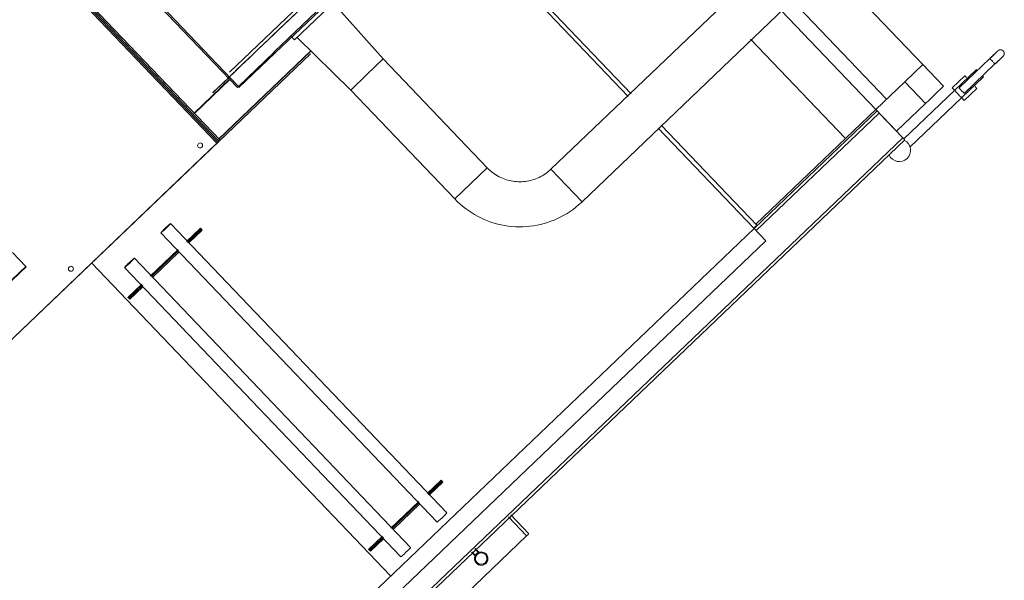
# Model space of a CAD drawing. Header units: metres. Extents: x 135583 to 135939, y 457896 to 458258.
# Tile 255 of 256: x 135776.98 to 135778.95, y 457943.4 to 457944.52. Entities that reach past the tile are written whole.
import ezdxf

# ---------------------------------------------------------------- set-up
doc = ezdxf.new("R2010")
doc.units = ezdxf.units.M
doc.layers.add('NIEUWE INSTALLATIE', color=250, linetype='Continuous', lineweight=0)

msp = doc.modelspace()

# ---------------------------------------------------------------- linework, layer by layer
at = {"layer": 'NIEUWE INSTALLATIE'}
for p, q in [((135777.8529, 457944.7304), (135778.1987, 457944.3686)), ((135778.2044, 457944.3741), (135777.8587, 457944.736)), ((135777.0959, 457944.7236), (135777.4178, 457944.3866)), ((135777.098, 457944.7256), (135777.42, 457944.3887)), ((135777.3786, 457944.2773), (135776.9848, 457944.6894)), ((135776.987, 457944.6914), (135777.3808, 457944.2793)), ((135777.3829, 457944.2814), (135776.9892, 457944.6935)), ((135777.3764, 457944.2752), (135776.9827, 457944.6873)), ((135777.6499, 457944.6541), (135777.4019, 457944.4171)), ((135777.4909, 457944.4578), (135777.6948, 457944.6527)), ((135777.4929, 457944.4556), (135777.6969, 457944.6505)), ((135778.5848, 457944.6448), (135778.7875, 457944.4326)), ((135778.4497, 457944.6106), (135778.0443, 457944.2232)), ((135777.6143, 457944.5606), (135777.573, 457944.5211)), ((135777.7092, 457944.4437), (135777.6091, 457944.5556)), ((135778.7152, 457944.3635), (135778.5247, 457944.563)), ((135778.1065, 457944.1581), (135778.5119, 457944.5455)), ((135778.5045, 457944.5406), (135778.6935, 457944.3428)), ((135777.573, 457944.5211), (135777.5317, 457944.4816)), ((135777.5253, 457944.4883), (135777.5317, 457944.4816)), ((135777.5368, 457944.4865), (135777.6441, 457944.3815)), ((135778.4434, 457944.4832), (135778.6329, 457944.2849)), ((135776.7756, 457943.7011), (135777.5638, 457944.4541)), ((135777.5638, 457944.4589), (135777.3806, 457944.2839)), ((135777.5638, 457944.4584), (135777.3809, 457944.2836)), ((135777.5638, 457944.4542), (135777.3829, 457944.2814)), ((135777.4908, 457944.4564), (135777.42, 457944.3887)), ((135777.4206, 457944.3866), (135777.4929, 457944.4556)), ((135777.4909, 457944.4578), (135777.4901, 457944.4571)), ((135777.4901, 457944.4571), (135777.4908, 457944.4564)), ((135777.4908, 457944.4564), (135777.4901, 457944.4571)), ((135777.4915, 457944.4571), (135777.4909, 457944.4564)), ((135777.6766, 457944.4126), (135777.7092, 457944.4437)), ((135777.9171, 457944.2261), (135777.7092, 457944.4437)), ((135778.7875, 457944.4326), (135778.7514, 457944.3981)), ((135778.829, 457944.3892), (135778.7875, 457944.4326)), ((135778.9215, 457944.4444), (135778.86, 457944.3857)), ((135778.8704, 457944.3749), (135778.9318, 457944.4336)), ((135777.6441, 457944.3815), (135777.6766, 457944.4126)), ((135778.8948, 457944.4224), (135778.7498, 457944.2839)), ((135777.4025, 457944.4039), (135777.3311, 457944.3356)), ((135777.4031, 457944.4033), (135777.3317, 457944.335)), ((135778.7514, 457944.3981), (135778.6935, 457944.3428)), ((135778.7514, 457944.3981), (135778.7928, 457944.3547)), ((135778.7613, 457944.2671), (135778.9086, 457944.4079)), ((135778.8712, 457944.4102), (135778.8459, 457944.386)), ((135777.6441, 457944.3815), (135777.852, 457944.1639)), ((135778.8701, 457944.3607), (135778.8954, 457944.3849)), ((135778.735, 457944.2994), (135778.7928, 457944.3547)), ((135778.6963, 457944.3399), (135774.3582, 457940.1949)), ((135778.4535, 457944.1134), (135778.6935, 457944.3428)), ((135778.7004, 457944.3356), (135778.4546, 457944.1007)), ((135778.735, 457944.2994), (135778.6935, 457944.3428)), ((135778.7474, 457944.2864), (135778.7004, 457944.3356)), ((135778.2587, 457944.3057), (135778.4498, 457944.1058)), ((135778.4556, 457944.1113), (135778.2645, 457944.3112)), ((135778.7474, 457944.2864), (135774.4093, 457940.1414)), ((135774.4135, 457940.1371), (135778.7516, 457944.2821)), ((135777.3764, 457944.2752), (135776.8212, 457943.7446)), ((135777.3786, 457944.2773), (135777.3764, 457944.2752)), ((135777.3808, 457944.2793), (135777.3786, 457944.2773)), ((135777.3829, 457944.2814), (135777.3808, 457944.2793)), ((135777.3809, 457944.2836), (135777.3829, 457944.2814)), ((135777.852, 457944.1639), (135777.9171, 457944.2261)), ((135777.9171, 457944.2261), (135777.8845, 457944.195)), ((135778.0754, 457944.1907), (135778.0443, 457944.2232)), ((135778.0443, 457944.2232), (135778.1065, 457944.1581)), ((135777.8845, 457944.195), (135777.852, 457944.1639)), ((135778.1065, 457944.1581), (135778.0754, 457944.1907)), ((135777.8362, 457943.5369), (135777.2841, 457944.1148)), ((135777.3157, 457944.0789), (135777.3436, 457944.1055)), ((135777.3456, 457944.1033), (135777.3177, 457944.0767)), ((135777.345, 457944.104), (135777.319, 457944.0791)), ((135777.3211, 457944.0769), (135777.3471, 457944.1018)), ((135777.3436, 457944.1055), (135777.345, 457944.104)), ((135777.345, 457944.104), (135777.3471, 457944.1018)), ((135778.4498, 457944.1058), (135778.4556, 457944.1113)), ((135778.4498, 457944.1058), (135778.4741, 457944.0803)), ((135778.4741, 457944.0803), (135777.0281, 457942.6986)), ((135777.2646, 457944.0962), (135777.8168, 457943.5183)), ((135777.319, 457944.0791), (135777.3211, 457944.0769)), ((135777.2434, 457944.0098), (135777.2991, 457944.063)), ((135777.2987, 457944.0597), (135777.2467, 457944.01)), ((135777.2987, 457944.0597), (135777.3008, 457944.0576)), ((135776.9946, 457944.0292), (135776.9683, 457944.0567)), ((135777.7639, 457943.4678), (135777.2118, 457944.0457)), ((135777.2488, 457944.0078), (135777.3008, 457944.0576)), ((135776.9223, 457943.9602), (135776.9946, 457944.0292)), ((135776.9229, 457943.9594), (135776.9952, 457944.0285)), ((135777.1263, 457944.0362), (135777.7239, 457943.4107)), ((135777.1923, 457944.0272), (135777.7445, 457943.4493)), ((135777.2467, 457944.01), (135777.2488, 457944.0078)), ((135777.1989, 457943.9673), (135777.2268, 457943.994)), ((135777.2264, 457943.9907), (135777.2004, 457943.9658)), ((135777.2289, 457943.9918), (135777.201, 457943.9652)), ((135777.2025, 457943.9636), (135777.2285, 457943.9885)), ((135777.2264, 457943.9907), (135777.2285, 457943.9885)), ((135777.2004, 457943.9658), (135777.1989, 457943.9673)), ((135777.2025, 457943.9636), (135777.2004, 457943.9658)), ((135777.7968, 457943.5754), (135777.8246, 457943.602)), ((135777.8267, 457943.5998), (135777.7988, 457943.5732)), ((135777.8261, 457943.6005), (135777.8001, 457943.5756)), ((135777.8021, 457943.5734), (135777.8282, 457943.5983)), ((135777.8246, 457943.602), (135777.8261, 457943.6005)), ((135777.8261, 457943.6005), (135777.8282, 457943.5983)), ((135777.8001, 457943.5756), (135777.8021, 457943.5734)), ((135777.7245, 457943.5063), (135777.7802, 457943.5596)), ((135777.7798, 457943.5563), (135777.7278, 457943.5065)), ((135777.7298, 457943.5043), (135777.7819, 457943.5541)), ((135777.7798, 457943.5563), (135777.7819, 457943.5541)), ((135777.9596, 457943.5288), (135777.9958, 457943.4908)), ((135777.9639, 457943.533), (135778.0002, 457943.495)), ((135777.68, 457943.4638), (135777.7079, 457943.4905)), ((135777.71, 457943.4883), (135777.6821, 457943.4617)), ((135777.7278, 457943.5065), (135777.7298, 457943.5043)), ((135777.9958, 457943.4908), (135777.7833, 457943.2877)), ((135777.7075, 457943.4872), (135777.6815, 457943.4623)), ((135777.6836, 457943.4601), (135777.7096, 457943.485)), ((135777.7075, 457943.4872), (135777.7096, 457943.485)), ((135777.6815, 457943.4623), (135777.68, 457943.4638)), ((135777.6836, 457943.4601), (135777.6815, 457943.4623)), ((135777.8858, 457943.4584), (135777.8921, 457943.4518)), ((135777.8928, 457943.4525), (135777.8865, 457943.4591)), ((135777.8921, 457943.4518), (135777.8928, 457943.4525)), ((135777.8923, 457943.4646), (135777.8986, 457943.458)), ((135777.8928, 457943.4525), (135777.8986, 457943.458)), ((135777.893, 457943.4653), (135777.8993, 457943.4587)), ((135777.8993, 457943.4587), (135777.8986, 457943.458))]:
    msp.add_line(p, q, dxfattribs=at)
at = {"layer": 'NIEUWE INSTALLATIE', "flags": 128}
for points in [[(135778.9215, 457944.4444), (135778.9221, 457944.445), (135778.9228, 457944.4457), (135778.9234, 457944.4463), (135778.9241, 457944.4469), (135778.9247, 457944.4475), (135778.9253, 457944.4481), (135778.926, 457944.4487), (135778.9266, 457944.4493), (135778.9272, 457944.4499), (135778.9278, 457944.4505), (135778.9284, 457944.451), (135778.929, 457944.4516), (135778.9296, 457944.4521), (135778.9301, 457944.4527), (135778.9307, 457944.4532), (135778.9312, 457944.4537), (135778.9317, 457944.4542), (135778.9322, 457944.4547), (135778.9327, 457944.4551), (135778.9331, 457944.4556), (135778.9336, 457944.456), (135778.934, 457944.4564), (135778.9344, 457944.4568), (135778.9348, 457944.4572), (135778.9352, 457944.4575), (135778.9355, 457944.4578), (135778.9358, 457944.4581), (135778.9361, 457944.4584), (135778.9364, 457944.4587), (135778.9366, 457944.4589), (135778.9369, 457944.4591), (135778.9371, 457944.4593), (135778.9372, 457944.4595), (135778.9374, 457944.4596), (135778.9375, 457944.4597), (135778.9376, 457944.4598), (135778.9377, 457944.4599), (135778.9377, 457944.4599), (135778.9377, 457944.46)], [(135778.9377, 457944.46), (135778.9377, 457944.4599), (135778.9377, 457944.4599), (135778.9376, 457944.4599), (135778.9375, 457944.4598), (135778.9374, 457944.4597), (135778.9373, 457944.4595), (135778.9371, 457944.4594), (135778.9369, 457944.4592), (135778.9367, 457944.459), (135778.9365, 457944.4587), (135778.9362, 457944.4585), (135778.9359, 457944.4582), (135778.9356, 457944.4579), (135778.9353, 457944.4576), (135778.9349, 457944.4572), (135778.9345, 457944.4569), (135778.9341, 457944.4565), (135778.9337, 457944.4561), (135778.9333, 457944.4557), (135778.9328, 457944.4552), (135778.9323, 457944.4548), (135778.9318, 457944.4543), (135778.9313, 457944.4538), (135778.9308, 457944.4533), (135778.9303, 457944.4528), (135778.9297, 457944.4523), (135778.9291, 457944.4517), (135778.9286, 457944.4512), (135778.928, 457944.4506), (135778.9274, 457944.4501), (135778.9268, 457944.4495), (135778.9261, 457944.4489), (135778.9255, 457944.4483), (135778.9249, 457944.4477), (135778.9242, 457944.4471), (135778.9236, 457944.4464), (135778.9229, 457944.4458), (135778.9223, 457944.4452), (135778.9216, 457944.4446), (135778.9215, 457944.4444)], [(135778.9215, 457944.4444), (135778.9221, 457944.445), (135778.9228, 457944.4457), (135778.9234, 457944.4463), (135778.9241, 457944.4469), (135778.9247, 457944.4475), (135778.9253, 457944.4481), (135778.926, 457944.4487), (135778.9266, 457944.4493), (135778.9272, 457944.4499), (135778.9278, 457944.4505), (135778.9284, 457944.451), (135778.929, 457944.4516), (135778.9296, 457944.4521), (135778.9301, 457944.4527), (135778.9307, 457944.4532), (135778.9312, 457944.4537), (135778.9317, 457944.4542), (135778.9322, 457944.4547), (135778.9327, 457944.4551), (135778.9331, 457944.4556), (135778.9336, 457944.456), (135778.934, 457944.4564), (135778.9344, 457944.4568), (135778.9348, 457944.4572), (135778.9352, 457944.4575), (135778.9355, 457944.4578), (135778.9358, 457944.4581), (135778.9361, 457944.4584), (135778.9364, 457944.4587), (135778.9366, 457944.4589), (135778.9369, 457944.4591), (135778.9371, 457944.4593), (135778.9372, 457944.4595), (135778.9374, 457944.4596), (135778.9375, 457944.4597), (135778.9376, 457944.4598), (135778.9377, 457944.4599), (135778.9377, 457944.4599), (135778.9377, 457944.46)], [(135778.9377, 457944.46), (135778.9377, 457944.4599), (135778.9377, 457944.4599), (135778.9376, 457944.4599), (135778.9375, 457944.4598), (135778.9374, 457944.4597), (135778.9373, 457944.4595), (135778.9371, 457944.4594), (135778.9369, 457944.4592), (135778.9367, 457944.459), (135778.9365, 457944.4587), (135778.9362, 457944.4585), (135778.9359, 457944.4582), (135778.9356, 457944.4579), (135778.9353, 457944.4576), (135778.9349, 457944.4572), (135778.9345, 457944.4569), (135778.9341, 457944.4565), (135778.9337, 457944.4561), (135778.9333, 457944.4557), (135778.9328, 457944.4552), (135778.9323, 457944.4548), (135778.9318, 457944.4543), (135778.9313, 457944.4538), (135778.9308, 457944.4533), (135778.9303, 457944.4528), (135778.9297, 457944.4523), (135778.9291, 457944.4517), (135778.9286, 457944.4512), (135778.928, 457944.4506), (135778.9274, 457944.4501), (135778.9268, 457944.4495), (135778.9261, 457944.4489), (135778.9255, 457944.4483), (135778.9249, 457944.4477), (135778.9242, 457944.4471), (135778.9236, 457944.4464), (135778.9229, 457944.4458), (135778.9223, 457944.4452), (135778.9216, 457944.4446), (135778.9215, 457944.4444)], [(135778.9377, 457944.46), (135778.938, 457944.4602), (135778.9382, 457944.4604), (135778.9384, 457944.4605), (135778.9387, 457944.4607), (135778.9389, 457944.4609), (135778.9392, 457944.461), (135778.9394, 457944.4612), (135778.9397, 457944.4613), (135778.94, 457944.4614), (135778.9403, 457944.4616), (135778.9405, 457944.4617), (135778.9408, 457944.4617), (135778.9411, 457944.4618), (135778.9414, 457944.4619), (135778.9417, 457944.4619), (135778.942, 457944.462), (135778.9423, 457944.462), (135778.9426, 457944.462), (135778.9429, 457944.462), (135778.9432, 457944.462), (135778.9435, 457944.462), (135778.9438, 457944.462), (135778.9441, 457944.4619), (135778.9444, 457944.4619), (135778.9447, 457944.4618), (135778.945, 457944.4618), (135778.9453, 457944.4617), (135778.9455, 457944.4616), (135778.9458, 457944.4615), (135778.9461, 457944.4613), (135778.9464, 457944.4612), (135778.9466, 457944.4611), (135778.9469, 457944.4609), (135778.9471, 457944.4607), (135778.9474, 457944.4606), (135778.9476, 457944.4604), (135778.9478, 457944.4602), (135778.9481, 457944.46), (135778.9483, 457944.4598), (135778.9483, 457944.4597)], [(135778.9377, 457944.46), (135778.938, 457944.4602), (135778.9382, 457944.4604), (135778.9384, 457944.4605), (135778.9387, 457944.4607), (135778.9389, 457944.4609), (135778.9392, 457944.461), (135778.9394, 457944.4612), (135778.9397, 457944.4613), (135778.94, 457944.4614), (135778.9403, 457944.4616), (135778.9405, 457944.4617), (135778.9408, 457944.4617), (135778.9411, 457944.4618), (135778.9414, 457944.4619), (135778.9417, 457944.4619), (135778.942, 457944.462), (135778.9423, 457944.462), (135778.9426, 457944.462), (135778.9429, 457944.462), (135778.9432, 457944.462), (135778.9435, 457944.462), (135778.9438, 457944.462), (135778.9441, 457944.4619), (135778.9444, 457944.4619), (135778.9447, 457944.4618), (135778.945, 457944.4618), (135778.9453, 457944.4617), (135778.9455, 457944.4616), (135778.9458, 457944.4615), (135778.9461, 457944.4613), (135778.9464, 457944.4612), (135778.9466, 457944.4611), (135778.9469, 457944.4609), (135778.9471, 457944.4607), (135778.9474, 457944.4606), (135778.9476, 457944.4604), (135778.9478, 457944.4602), (135778.9481, 457944.46), (135778.9483, 457944.4598), (135778.9483, 457944.4597)], [(135778.9483, 457944.4597), (135778.9485, 457944.4595), (135778.9487, 457944.4593), (135778.9489, 457944.459), (135778.9491, 457944.4588), (135778.9493, 457944.4585), (135778.9494, 457944.4583), (135778.9496, 457944.458), (135778.9497, 457944.4578), (135778.9498, 457944.4575), (135778.9499, 457944.4572), (135778.95, 457944.4569), (135778.9501, 457944.4566), (135778.9502, 457944.4563), (135778.9503, 457944.456), (135778.9503, 457944.4558), (135778.9504, 457944.4555), (135778.9504, 457944.4552), (135778.9504, 457944.4549), (135778.9504, 457944.4546), (135778.9504, 457944.4543), (135778.9504, 457944.454), (135778.9504, 457944.4537), (135778.9503, 457944.4534), (135778.9503, 457944.4531), (135778.9502, 457944.4528), (135778.9501, 457944.4525), (135778.95, 457944.4522), (135778.9499, 457944.4519), (135778.9498, 457944.4516), (135778.9497, 457944.4514), (135778.9496, 457944.4511), (135778.9494, 457944.4508), (135778.9493, 457944.4506), (135778.9491, 457944.4503), (135778.9489, 457944.4501), (135778.9488, 457944.4498), (135778.9486, 457944.4496), (135778.9484, 457944.4494), (135778.9482, 457944.4492), (135778.9481, 457944.4491)], [(135778.9483, 457944.4597), (135778.9485, 457944.4595), (135778.9487, 457944.4593), (135778.9489, 457944.459), (135778.9491, 457944.4588), (135778.9493, 457944.4585), (135778.9494, 457944.4583), (135778.9496, 457944.458), (135778.9497, 457944.4578), (135778.9498, 457944.4575), (135778.9499, 457944.4572), (135778.95, 457944.4569), (135778.9501, 457944.4566), (135778.9502, 457944.4563), (135778.9503, 457944.456), (135778.9503, 457944.4558), (135778.9504, 457944.4555), (135778.9504, 457944.4552), (135778.9504, 457944.4549), (135778.9504, 457944.4546), (135778.9504, 457944.4543), (135778.9504, 457944.454), (135778.9504, 457944.4537), (135778.9503, 457944.4534), (135778.9503, 457944.4531), (135778.9502, 457944.4528), (135778.9501, 457944.4525), (135778.95, 457944.4522), (135778.9499, 457944.4519), (135778.9498, 457944.4516), (135778.9497, 457944.4514), (135778.9496, 457944.4511), (135778.9494, 457944.4508), (135778.9493, 457944.4506), (135778.9491, 457944.4503), (135778.9489, 457944.4501), (135778.9488, 457944.4498), (135778.9486, 457944.4496), (135778.9484, 457944.4494), (135778.9482, 457944.4492), (135778.9481, 457944.4491)], [(135778.9318, 457944.4336), (135778.9325, 457944.4342), (135778.9331, 457944.4348), (135778.9338, 457944.4354), (135778.9344, 457944.436), (135778.9351, 457944.4367), (135778.9357, 457944.4373), (135778.9363, 457944.4379), (135778.9369, 457944.4385), (135778.9376, 457944.439), (135778.9382, 457944.4396), (135778.9388, 457944.4402), (135778.9393, 457944.4408), (135778.9399, 457944.4413), (135778.9405, 457944.4418), (135778.941, 457944.4424), (135778.9415, 457944.4429), (135778.9421, 457944.4433), (135778.9426, 457944.4438), (135778.943, 457944.4443), (135778.9435, 457944.4447), (135778.9439, 457944.4451), (135778.9444, 457944.4456), (135778.9448, 457944.4459), (135778.9452, 457944.4463), (135778.9455, 457944.4467), (135778.9459, 457944.447), (135778.9462, 457944.4473), (135778.9465, 457944.4476), (135778.9467, 457944.4478), (135778.947, 457944.4481), (135778.9472, 457944.4483), (135778.9474, 457944.4485), (135778.9476, 457944.4486), (135778.9477, 457944.4488), (135778.9479, 457944.4489), (135778.948, 457944.449), (135778.948, 457944.4491), (135778.9481, 457944.4491), (135778.9481, 457944.4491)], [(135778.9481, 457944.4491), (135778.9481, 457944.4491), (135778.948, 457944.4491), (135778.948, 457944.449), (135778.9479, 457944.4489), (135778.9478, 457944.4488), (135778.9476, 457944.4487), (135778.9475, 457944.4485), (135778.9473, 457944.4483), (135778.9471, 457944.4481), (135778.9468, 457944.4479), (135778.9465, 457944.4476), (135778.9463, 457944.4474), (135778.9459, 457944.4471), (135778.9456, 457944.4467), (135778.9453, 457944.4464), (135778.9449, 457944.446), (135778.9445, 457944.4457), (135778.9441, 457944.4453), (135778.9436, 457944.4448), (135778.9432, 457944.4444), (135778.9427, 457944.4439), (135778.9422, 457944.4435), (135778.9417, 457944.443), (135778.9412, 457944.4425), (135778.9406, 457944.442), (135778.9401, 457944.4414), (135778.9395, 457944.4409), (135778.9389, 457944.4403), (135778.9383, 457944.4398), (135778.9377, 457944.4392), (135778.9371, 457944.4386), (135778.9365, 457944.438), (135778.9359, 457944.4374), (135778.9352, 457944.4368), (135778.9346, 457944.4362), (135778.934, 457944.4356), (135778.9333, 457944.435), (135778.9327, 457944.4344), (135778.932, 457944.4337), (135778.9318, 457944.4336)], [(135778.9318, 457944.4336), (135778.9325, 457944.4342), (135778.9331, 457944.4348), (135778.9338, 457944.4354), (135778.9344, 457944.436), (135778.9351, 457944.4367), (135778.9357, 457944.4373), (135778.9363, 457944.4379), (135778.9369, 457944.4385), (135778.9376, 457944.439), (135778.9382, 457944.4396), (135778.9388, 457944.4402), (135778.9393, 457944.4408), (135778.9399, 457944.4413), (135778.9405, 457944.4418), (135778.941, 457944.4424), (135778.9415, 457944.4429), (135778.9421, 457944.4433), (135778.9426, 457944.4438), (135778.943, 457944.4443), (135778.9435, 457944.4447), (135778.9439, 457944.4451), (135778.9444, 457944.4456), (135778.9448, 457944.4459), (135778.9452, 457944.4463), (135778.9455, 457944.4467), (135778.9459, 457944.447), (135778.9462, 457944.4473), (135778.9465, 457944.4476), (135778.9467, 457944.4478), (135778.947, 457944.4481), (135778.9472, 457944.4483), (135778.9474, 457944.4485), (135778.9476, 457944.4486), (135778.9477, 457944.4488), (135778.9479, 457944.4489), (135778.948, 457944.449), (135778.948, 457944.4491), (135778.9481, 457944.4491), (135778.9481, 457944.4491)], [(135778.9481, 457944.4491), (135778.9481, 457944.4491), (135778.948, 457944.4491), (135778.948, 457944.449), (135778.9479, 457944.4489), (135778.9478, 457944.4488), (135778.9476, 457944.4487), (135778.9475, 457944.4485), (135778.9473, 457944.4483), (135778.9471, 457944.4481), (135778.9468, 457944.4479), (135778.9465, 457944.4476), (135778.9463, 457944.4474), (135778.9459, 457944.4471), (135778.9456, 457944.4467), (135778.9453, 457944.4464), (135778.9449, 457944.446), (135778.9445, 457944.4457), (135778.9441, 457944.4453), (135778.9436, 457944.4448), (135778.9432, 457944.4444), (135778.9427, 457944.4439), (135778.9422, 457944.4435), (135778.9417, 457944.443), (135778.9412, 457944.4425), (135778.9406, 457944.442), (135778.9401, 457944.4414), (135778.9395, 457944.4409), (135778.9389, 457944.4403), (135778.9383, 457944.4398), (135778.9377, 457944.4392), (135778.9371, 457944.4386), (135778.9365, 457944.438), (135778.9359, 457944.4374), (135778.9352, 457944.4368), (135778.9346, 457944.4362), (135778.934, 457944.4356), (135778.9333, 457944.435), (135778.9327, 457944.4344), (135778.932, 457944.4337), (135778.9318, 457944.4336)], [(135778.0443, 457944.2232), (135778.0417, 457944.2208), (135778.0389, 457944.2185), (135778.0361, 457944.2162), (135778.0332, 457944.2141), (135778.0302, 457944.2122), (135778.0271, 457944.2103), (135778.0239, 457944.2086), (135778.0207, 457944.207), (135778.0174, 457944.2055), (135778.0141, 457944.2041), (135778.0107, 457944.2029), (135778.0072, 457944.2019), (135778.0038, 457944.2009), (135778.0003, 457944.2001), (135777.9967, 457944.1995), (135777.9932, 457944.199), (135777.9896, 457944.1986), (135777.986, 457944.1984), (135777.9824, 457944.1983), (135777.9788, 457944.1984), (135777.9752, 457944.1986), (135777.9716, 457944.1989), (135777.968, 457944.1994), (135777.9645, 457944.2), (135777.961, 457944.2008), (135777.9575, 457944.2017), (135777.9541, 457944.2028), (135777.9507, 457944.204), (135777.9473, 457944.2053), (135777.944, 457944.2068), (135777.9408, 457944.2084), (135777.9376, 457944.2101), (135777.9345, 457944.2119), (135777.9315, 457944.2139), (135777.9286, 457944.216), (135777.9257, 457944.2182), (135777.923, 457944.2205), (135777.9203, 457944.2229), (135777.9178, 457944.2254), (135777.9171, 457944.2261)], [(135777.852, 457944.1639), (135777.8571, 457944.1588), (135777.8624, 457944.1539), (135777.8678, 457944.1493), (135777.8735, 457944.1448), (135777.8793, 457944.1406), (135777.8853, 457944.1366), (135777.8914, 457944.1328), (135777.8977, 457944.1293), (135777.9042, 457944.1261), (135777.9107, 457944.1231), (135777.9174, 457944.1204), (135777.9241, 457944.1179), (135777.931, 457944.1157), (135777.9379, 457944.1138), (135777.9449, 457944.1122), (135777.952, 457944.1108), (135777.9591, 457944.1098), (135777.9663, 457944.109), (135777.9735, 457944.1085), (135777.9807, 457944.1083), (135777.9879, 457944.1084), (135777.9951, 457944.1088), (135778.0022, 457944.1094), (135778.0094, 457944.1104), (135778.0165, 457944.1116), (135778.0235, 457944.1131), (135778.0305, 457944.1149), (135778.0374, 457944.117), (135778.0442, 457944.1193), (135778.0509, 457944.1219), (135778.0575, 457944.1248), (135778.064, 457944.128), (135778.0703, 457944.1314), (135778.0765, 457944.135), (135778.0826, 457944.1389), (135778.0885, 457944.143), (135778.0942, 457944.1474), (135778.0997, 457944.152), (135778.1051, 457944.1568), (135778.1065, 457944.1581)]]:
    msp.add_lwpolyline(points, dxfattribs=at)
at = {"layer": 'NIEUWE INSTALLATIE'}
msp.add_arc((135777.3431, 457944.271), 0.005, 313.696, 133.696, dxfattribs=at)
for centre, major_axis, ratio, start_param, end_param in [((135777.6577, 457944.6525), (-0.2892, -0.2763), 0.000001, 3.319324, 9.282762), ((135777.4909, 457944.4578), (-0.00207, 0.00217), 0.000001, 1.570796, 3.141593), ((135778.9266, 457944.439), (-0.00518, 0.00542), 0.000001, 0, 1.570796), ((135778.9266, 457944.439), (-0.00518, 0.00542), 0.000001, 1.570796, 3.141593), ((135778.9017, 457944.4152), (-0.00691, 0.00723), 0.000001, 5.760552, 6.806784), ((135778.9017, 457944.4152), (-0.00691, 0.00723), 0.000001, 5.76575, 6.806784), ((135778.8833, 457944.3975), (-0.0121, 0.0127), 0.000001, 5.497787, 7.068583), ((135778.9017, 457944.4152), (-0.00691, 0.00723), 0.000001, 2.613423, 3.665191), ((135778.9017, 457944.4152), (-0.00691, 0.00723), 0.000001, 2.613546, 3.665191), ((135777.42, 457944.3887), (-0.00217, -0.00207), 0.000001, 4.712389, 6.283186), ((135778.7928, 457944.3547), (-0.0362, -0.0345), 0.000001, 1.570796, 3.141592), ((135778.858, 457944.3734), (-0.0121, 0.0127), 0.000001, 4.712389, 7.853982), ((135778.858, 457944.3734), (-0.0121, 0.0127), 0.000001, 1.570796, 4.712389), ((135778.8652, 457944.3803), (-0.00518, 0.00542), 0.000001, 0, 3.138302), ((135778.8833, 457944.3975), (-0.0121, 0.0127), 0.000001, 2.356194, 3.926991), ((135777.3431, 457944.271), (-0.00386, -0.00318), 1, 4.786008, 7.927601), ((135778.7474, 457944.2864), (-0.00414, 0.00434), 0.000001, 1.570796, 3.141593), ((135778.7405, 457944.2611), (0.0038, 0.0222), 1, 4.075344, 5.960299), ((135778.7405, 457944.2611), (-0.0225, -0.0015), 1, 0.383972, 2.268928), ((135777.2744, 457944.1055), (-0.00972, -0.00929), 0.042553, 5.497787, 6.283185), ((135777.2744, 457944.1055), (-0.00972, -0.00929), 0.042553, 0, 3.141592), ((135777.2744, 457944.1055), (-0.00828, -0.00791), 0.042553, 4.18879, 5.775791), ((135777.2744, 457944.1055), (-0.00972, -0.00929), 0.042553, 3.141593, 5.41162), ((135777.2744, 457944.1055), (-0.00828, -0.00791), 0.042553, 1.047197, 2.094395), ((135777.2021, 457944.0364), (-0.00972, -0.00929), 0.042553, 3.141593, 6.283185), ((135777.2021, 457944.0364), (-0.00972, -0.00929), 0.042553, 0, 3.141592), ((135777.2021, 457944.0364), (-0.00828, -0.00791), 0.042553, 4.18879, 5.235987), ((135777.2021, 457944.0364), (-0.00828, -0.00791), 0.042553, 1.047197, 2.094395), ((135776.9946, 457944.0292), (-0.000691, 0.000723), 0.000001, 3.141593, 4.712389), ((135776.9946, 457944.0292), (-0.000691, 0.000723), 0.000001, 1.570796, 3.141593), ((135777.085, 457944.0244), (-0.0033, -0.00376), 1, 4.625123, 7.766715), ((135777.085, 457944.0244), (-0.00449, -0.00221), 1, 1.876255, 5.017847), ((135777.8265, 457943.5276), (-0.00972, -0.00929), 0.042553, 0, 3.141592), ((135777.9958, 457943.4908), (-0.00434, -0.00414), 0.000001, 3.141593, 4.712389), ((135777.7542, 457943.4586), (-0.00972, -0.00929), 0.042553, 0, 3.141592), ((135777.905, 457943.4455), (-0.0078, 0.011), 1, 0.144568, 1.715364), ((135777.905, 457943.4455), (-0.00858, -0.00977), 1, 4.625123, 6.195919), ((135777.8928, 457943.4525), (-0.000723, -0.000691), 0.000001, 4.712388, 6.283185), ((135777.905, 457943.4455), (-0.00604, 0.00973), 1, 4.91912, 8.060713), ((135777.905, 457943.4455), (-0.0089, 0.01), 1, 4.747618, 6.318414), ((135777.905, 457943.4455), (-0.00858, -0.00977), 1, 3.054326, 4.625123), ((135777.905, 457943.4455), (-0.0114, -0.0007), 1, 0.698132, 3.839724), ((135777.8986, 457943.458), (-0.000723, -0.000691), 0.000001, 3.141593, 4.71239), ((135777.905, 457943.4455), (-0.00858, -0.00977), 1, 1.48353, 3.054326), ((135777.905, 457943.4455), (-0.0009, 0.0134), 1, 3.839724, 5.410521), ((135777.905, 457943.4455), (0.0063, 0.0119), 1, 2.822492, 4.393288), ((135777.905, 457943.4455), (-0.0117, -0.0057), 1, 0.305407, 1.876203)]:
    msp.add_ellipse(centre, major_axis=major_axis, ratio=ratio, start_param=start_param, end_param=end_param, dxfattribs=at)

doc.saveas('drawing.dxf')
